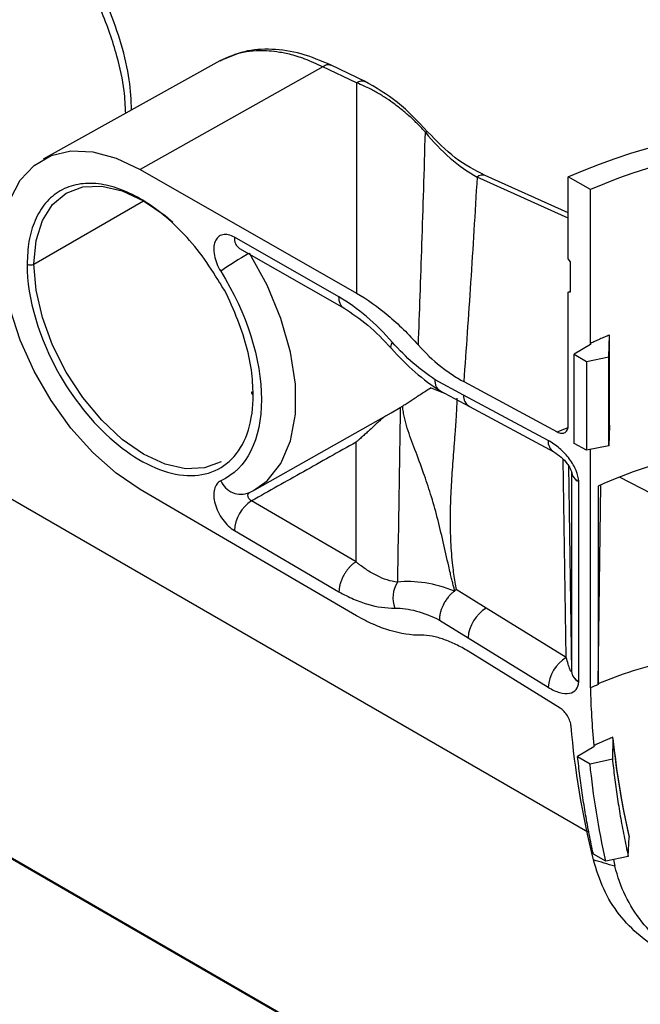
# Model space of a CAD drawing. Header units: millimetres. Extents: x 32 to 1365, y 32 to 1048.
# Tile 19 of 27: x 944 to 982, y 924 to 984. Entities that reach past the tile are written whole.
import ezdxf

# ---------------------------------------------------------------- set-up
doc = ezdxf.new("R2010")
doc.units = ezdxf.units.MM
doc.header["$LTSCALE"] = 5

msp = doc.modelspace()

# ---------------------------------------------------------------- linework, layer by layer
for p, q in [((956.467, 981.301), (945.633, 975.276)), ((965.396, 980.023), (963.249, 981.053)), ((962.769, 980.944), (951.575, 974.651)), ((964.826, 979.957), (962.769, 980.944)), ((964.826, 979.957), (964.83, 967.082)), ((979.002, 934.066), (906.004, 976.207)), ((951.575, 974.651), (964.83, 967.082)), ((977.812, 971.677), (972.222, 974.191)), ((977.812, 971.988), (972.722, 974.277)), ((979.164, 973.423), (977.812, 974.203)), ((977.812, 969.181), (977.812, 974.203)), ((979.164, 964), (979.164, 973.423)), ((945.07, 968.856), (951.788, 972.734)), ((963.759, 966.844), (957.354, 970.502)), ((957.671, 969.812), (964.08, 966.152)), ((977.955, 968.997), (977.812, 969.181)), ((977.955, 967.16), (977.955, 968.997)), ((977.812, 967.14), (977.955, 967.206)), ((977.812, 967.14), (977.955, 967.16)), ((977.812, 959.004), (977.812, 967.14)), ((980.292, 963.186), (980.332, 964.513)), ((980.332, 959.001), (980.332, 964.513)), ((979.164, 963.93), (978.163, 963.337)), ((979.164, 964), (979.164, 963.93)), ((890.819, 963.034), (1332.761, 707.907)), ((978.163, 963.337), (978.919, 962.89)), ((978.163, 957.882), (978.163, 963.337)), ((978.919, 962.89), (980.292, 963.186)), ((978.919, 962.89), (978.919, 957.456)), ((980.292, 957.737), (980.292, 963.186)), ((971.397, 960.841), (969.652, 961.778)), ((970.291, 960.914), (969.36, 961.274)), ((969.923, 961.112), (971.748, 960.132)), ((971.402, 961.66), (977.128, 958.585)), ((976.573, 958.062), (971.397, 960.841)), ((895.569, 960.238), (1337.511, 705.111)), ((966.959, 959.755), (967.511, 960.072)), ((971.748, 960.132), (976.924, 957.353)), ((958.595, 955.037), (966.963, 959.749)), ((977.128, 958.585), (977.793, 958.843)), ((980.332, 959.001), (980.292, 957.737)), ((964.805, 950.628), (964.803, 957.952)), ((978.919, 957.456), (978.163, 957.882)), ((980.292, 957.737), (978.919, 957.456)), ((979.164, 942.903), (979.164, 957.506)), ((977.681, 944.767), (977.502, 956.896)), ((977.821, 956.517), (978.007, 943.911)), ((978.007, 956.143), (978.007, 943.911)), ((989.028, 951.598), (980.946, 955.82)), ((964.83, 947.325), (951.575, 955.06)), ((978.446, 955.538), (978.446, 955.564)), ((978.446, 943.307), (978.446, 955.538)), ((979.633, 943.166), (979.812, 955.349)), ((979.633, 955.269), (979.633, 943.112)), ((958.271, 954.873), (958.53, 955.001)), ((964.805, 950.628), (958.406, 954.362)), ((957.354, 952.536), (963.759, 948.798)), ((972.775, 947.798), (970.94, 948.931)), ((977.681, 944.767), (972.775, 947.798)), ((969.912, 947.06), (971.666, 945.977)), ((971.666, 945.977), (976.573, 942.946)), ((977.303, 941.674), (971.669, 945.154)), ((978.446, 943.281), (978.446, 943.307)), ((979.381, 939.376), (979.381, 939.303)), ((980.547, 939.815), (980.513, 938.56)), ((980.547, 939.815), (980.549, 939.888)), ((979.381, 939.303), (978.383, 938.711)), ((978.383, 938.711), (979.142, 938.262)), ((979.142, 938.262), (980.513, 938.56)), ((981.488, 932.587), (981.533, 933.758)), ((981.535, 933.829), (981.533, 933.758)), ((980.102, 932.294), (979.347, 932.719)), ((981.488, 932.587), (980.102, 932.294)), ((980.572, 932.393), (980.667, 931.981))]:
    msp.add_line(p, q)
at = {"flags": 128}
for points in [[(964.828, 979.961), (964.827, 979.959), (964.826, 979.957)], [(969.188, 976.967), (969.187, 976.967), (969.16, 976.974), (969.116, 976.964), (969.055, 976.94)], [(951.575, 955.06), (950.102, 956.059), (948.674, 957.325), (947.334, 958.82), (946.122, 960.499), (945.077, 962.31), (944.229, 964.198), (943.604, 966.107), (943.221, 967.977), (943.092, 969.752), (943.221, 971.379), (943.604, 972.807), (944.229, 973.994), (945.077, 974.903), (946.122, 975.507), (947.334, 975.787), (948.674, 975.735), (950.102, 975.352), (951.575, 974.651)], [(945.07, 968.856), (945.199, 970.294), (945.581, 971.529), (946.202, 972.512), (947.037, 973.205), (948.055, 973.582), (949.217, 973.628), (950.477, 973.342), (951.787, 972.735), (953.098, 971.829), (953.578, 971.42)], [(958.53, 955.001), (959.356, 955.591), (960.204, 956.655), (960.787, 958.028), (961.084, 959.662), (961.084, 961.498), (960.787, 963.474), (960.204, 965.52), (959.356, 967.564), (958.271, 969.534)], [(956.537, 956.75), (955.519, 956.373), (954.358, 956.327), (953.098, 956.613), (951.787, 957.221), (950.477, 958.126), (949.217, 959.295), (948.055, 960.682), (947.037, 962.235), (946.202, 963.892), (945.581, 965.592), (945.199, 967.268), (945.07, 968.856)], [(966.967, 963.692), (966.951, 963.716), (966.937, 963.778), (966.947, 963.858), (966.98, 963.955), (967.036, 964.066)], [(958.505, 960.855), (958.467, 960.881), (958.44, 960.911), (958.423, 960.944), (958.417, 960.977), (958.423, 961.011), (958.44, 961.044), (958.467, 961.074), (958.484, 961.086)]]:
    msp.add_lwpolyline(points, dxfattribs=at)
for centre, radius, start, end in [((993.517, 937.983), 39.478, 66.55944, 113.44056), ((993.517, 939.891), 36.474, 66.82745, 113.17255), ((972.549, 973.786), 0.52, 70.57564, 128.86409), ((958.096, 970.425), 0.746, 174.07591, 235.23518), ((970.672, 948.065), 24.793, 120.16326, 124.82223), ((944.858, 969.265), 0.461, 242.60967, 297.39033), ((972.173, 960.783), 0.777, 175.74137, 236.92678), ((977.348, 958.004), 0.778, 175.74784, 236.85171), ((978.729, 956.234), 0.727, 186.85084, 247.10207), ((978.761, 956.229), 0.759, 186.4881, 245.5003), ((957.746, 956.098), 1.332, 202.46, 293.22636), ((959.671, 952.417), 2.321, 123.03165, 177.03984), ((968.903, 948.417), 1.835, 148.5165, 199.84396), ((974.033, 945.784), 2.375, 122.00211, 175.34246), ((978.94, 942.753), 2.375, 122.00211, 175.34246), ((978.761, 943.997), 0.759, 186.4881, 245.5003), ((978.793, 943.992), 0.791, 186.15193, 243.95142), ((990.001, 919.227), 26.038, 113.46454, 114.59324)]:
    msp.add_arc(centre, radius, start, end)
msp.add_ellipse((993.517, 945.236), major_axis=(23.095, 0.881), ratio=0.562468, start_param=1.8958, end_param=2.194145)
for points, knots in [([(950.693, 978.09), (950.671, 978.546), (950.617, 979.658), (950.245, 981.336), (949.734, 982.996), (949.175, 984.426), (948.573, 985.696), (947.965, 986.802), (947.377, 987.754), (946.718, 988.704), (945.862, 989.791), (944.644, 991.124), (943.636, 991.885), (943.048, 992.329)], [0, 0, 0, 0, 0.090608, 0.221161, 0.305065, 0.391534, 0.480574, 0.540612, 0.60386, 0.670318, 0.739984, 0.848345, 1, 1, 1, 1]), ([(951.053, 978.29), (951.022, 978.896), (950.957, 980.186), (950.461, 982.311), (949.701, 984.481), (948.719, 986.529), (947.579, 988.382), (946.336, 989.988), (945.039, 991.338), (944.153, 992.004), (943.716, 992.332)], [0, 0, 0, 0, 0.121616, 0.258762, 0.391832, 0.520958, 0.646256, 0.767818, 0.885704, 1, 1, 1, 1]), ([(963.282, 981.038), (962.669, 981.296), (961.439, 981.815), (959.628, 982.071), (957.917, 981.952), (956.951, 981.518), (956.467, 981.301)], [0, 0, 0, 0, 0.2474359, 0.4970923, 0.7481992, 1, 1, 1, 1]), ([(962.769, 980.944), (962.401, 981.112), (961.713, 981.427), (960.769, 981.707), (959.987, 981.859), (958.95, 981.956), (957.725, 981.875), (956.868, 981.477), (956.471, 981.293)], [0, 0, 0, 0, 0.158514, 0.295887, 0.412102, 0.507147, 0.771946, 1, 1, 1, 1]), ([(963.276, 981.029), (963.207, 981.053), (963.06, 981.105), (962.87, 981), (962.769, 980.944)], [0, 0, 0, 0, 0.4670765, 1, 1, 1, 1]), ([(964.828, 979.961), (964.929, 980.016), (965.118, 980.119), (965.266, 980.067), (965.335, 980.042)], [0, 0, 0, 0, 0.531663, 1, 1, 1, 1]), ([(969.055, 976.94), (968.98, 977.021), (968.83, 977.184), (968.596, 977.422), (968.357, 977.655), (968.111, 977.883), (967.858, 978.106), (967.599, 978.321), (967.334, 978.53), (966.984, 978.791), (966.528, 979.1), (966.062, 979.378), (965.644, 979.599), (965.266, 979.782), (964.984, 979.897), (964.828, 979.961)], [0, 0, 0, 0, 0.060829, 0.122076, 0.183735, 0.245804, 0.308283, 0.37117, 0.434468, 0.49818, 0.618326, 0.749158, 0.813666, 0.897279, 1, 1, 1, 1]), ([(969.19, 976.965), (968.593, 977.603), (967.394, 978.885), (966.01, 979.669), (965.314, 980.062)], [0, 0, 0, 0, 0.497352, 1, 1, 1, 1]), ([(968.622, 963.899), (968.659, 964.902), (968.736, 966.965), (968.845, 970.142), (968.953, 973.485), (969.021, 975.77), (969.055, 976.94)], [0, 0, 0, 0, 0.230857, 0.4744694, 0.7308469, 1, 1, 1, 1]), ([(969.055, 976.94), (969.526, 976.34), (970.035, 975.816), (971.115, 974.888), (971.667, 974.502), (972.222, 974.191)], [0, 0, 0, 0, 0.5, 0.5, 1, 1, 1, 1]), ([(972.721, 974.277), (972.099, 974.6), (970.861, 975.243), (969.745, 976.393), (969.19, 976.965)], [0, 0, 0, 0, 0.502484, 1, 1, 1, 1]), ([(956.466, 967.699), (956.112, 968.266), (955.407, 969.394), (954.158, 970.843), (952.869, 972.019), (951.575, 972.902), (950.282, 973.512), (948.99, 973.829), (947.748, 973.803), (946.64, 973.403), (945.739, 972.643), (945.1, 971.578), (944.714, 970.309), (944.668, 969.331), (944.645, 968.856)], [0, 0, 0, 0, 0.086897, 0.172713, 0.255105, 0.33284, 0.410574, 0.492966, 0.578782, 0.66642, 0.754057, 0.839874, 0.922265, 1, 1, 1, 1]), ([(972.222, 974.191), (972.158, 973.1), (972.031, 970.95), (971.828, 967.77), (971.621, 964.684), (971.474, 962.657), (971.402, 961.66)], [0, 0, 0, 0, 0.2611513, 0.5148677, 0.7611502, 1, 1, 1, 1]), ([(957.354, 970.502), (957.098, 970.649), (956.844, 970.702), (956.529, 970.631), (956.435, 970.583), (956.278, 970.441), (956.215, 970.347), (956.125, 970.124), (956.098, 969.992), (956.082, 969.708), (956.094, 969.551), (956.155, 969.23), (956.205, 969.063), (956.337, 968.734), (956.418, 968.574), (956.515, 968.418)], [0, 0, 0, 0, 0.25, 0.25, 0.375, 0.375, 0.5, 0.5, 0.625, 0.625, 0.75, 0.75, 0.875, 0.875, 1, 1, 1, 1]), ([(956.515, 968.418), (958.101, 965.874), (959.009, 963.015), (959.009, 958.113), (958.101, 956.302), (956.515, 955.589)], [0, 0, 0, 0, 0.5, 0.5, 1, 1, 1, 1]), ([(958.505, 960.855), (958.482, 961.356), (958.435, 962.387), (958.054, 964.105), (957.397, 965.894), (956.842, 967.13), (956.469, 967.694), (956.466, 967.699)], [0, 0, 0, 0, 0.232516, 0.478959, 0.735648, 0.997784, 1, 1, 1, 1]), ([(967.036, 964.066), (966.524, 964.653), (965.994, 965.178), (964.898, 966.109), (964.326, 966.517), (963.759, 966.844)], [0, 0, 0, 0, 0.5, 0.5, 1, 1, 1, 1]), ([(964.076, 966.163), (964.053, 966.174), (963.974, 966.213), (963.873, 966.344), (963.778, 966.556), (963.766, 966.746), (963.759, 966.844)], [0, 0, 0, 0, 0.111264, 0.387758, 0.684009, 1, 1, 1, 1]), ([(964.83, 967.082), (965.488, 966.702), (966.134, 966.245), (967.402, 965.182), (968.028, 964.571), (968.622, 963.899)], [0, 0, 0, 0, 0.5, 0.5, 1, 1, 1, 1]), ([(964.05, 966.169), (964.55, 965.847), (965.552, 965.201), (966.495, 964.196), (966.967, 963.692)], [0, 0, 0, 0, 0.498993, 1, 1, 1, 1]), ([(980.332, 964.513), (980.232, 964.472), (980.034, 964.389), (979.74, 964.262), (979.45, 964.133), (979.259, 964.044), (979.164, 964)], [0, 0, 0, 0, 0.25003, 0.499999, 0.749968, 1, 1, 1, 1]), ([(966.967, 963.692), (967.448, 963.182), (968.406, 962.166), (969.448, 961.445), (969.966, 961.087)], [0, 0, 0, 0, 0.502563, 1, 1, 1, 1]), ([(969.652, 961.778), (969.197, 962.075), (968.751, 962.411), (967.877, 963.171), (967.447, 963.595), (967.036, 964.066)], [0, 0, 0, 0, 0.5, 0.5, 1, 1, 1, 1]), ([(968.622, 963.899), (969.052, 963.411), (969.51, 962.98), (970.212, 962.42), (970.449, 962.247), (970.925, 961.931), (971.163, 961.788), (971.402, 961.66)], [0, 0, 0, 0, 0.5, 0.5, 0.75, 0.75, 1, 1, 1, 1]), ([(946.675, 962.026), (947.644, 960.347), (948.879, 958.872), (951.567, 956.703), (952.961, 956.057), (955.493, 955.806), (956.575, 956.207), (958.098, 957.96), (958.505, 959.272), (958.505, 960.855)], [0, 0, 0, 0, 0.25, 0.25, 0.5, 0.5, 0.75, 0.75, 1, 1, 1, 1]), ([(969.973, 961.104), (969.952, 961.109), (969.84, 961.138), (969.744, 961.302), (969.662, 961.53), (969.655, 961.692), (969.652, 961.778)], [0, 0, 0, 0, 0.092638, 0.486823, 0.728707, 1, 1, 1, 1]), ([(967.651, 960.161), (967.688, 960.185), (967.762, 960.232), (967.878, 960.307), (967.996, 960.385), (968.118, 960.465), (968.243, 960.547), (968.372, 960.632), (968.551, 960.75), (968.783, 960.902), (969.069, 961.089), (969.261, 961.211), (969.36, 961.274)], [0, 0, 0, 0, 0.068753, 0.138024, 0.2081, 0.279259, 0.351767, 0.425874, 0.501815, 0.660144, 0.825731, 1, 1, 1, 1]), ([(970.98, 960.648), (970.977, 960.521), (970.972, 960.277), (970.958, 959.916), (970.938, 959.555), (970.911, 959.117), (970.865, 958.503), (970.788, 957.527), (970.687, 956.258), (970.597, 954.773), (970.559, 953.307), (970.583, 952.08), (970.642, 951.123), (970.705, 950.458), (970.777, 949.879), (970.85, 949.391), (970.911, 949.08), (970.94, 948.931)], [0, 0, 0, 0, 0.032422, 0.062443, 0.092568, 0.124945, 0.174646, 0.250068, 0.375238, 0.500358, 0.630707, 0.75034, 0.813894, 0.875215, 0.920326, 0.961916, 1, 1, 1, 1]), ([(967.511, 960.072), (967.534, 960.087), (967.58, 960.116), (967.627, 960.146), (967.651, 960.161)], [0, 0, 0, 0, 0.498825, 1, 1, 1, 1]), ([(970.858, 948.847), (970.837, 948.925), (970.791, 949.087), (970.725, 949.339), (970.655, 949.623), (970.574, 949.965), (970.399, 950.721), (970.142, 951.864), (969.788, 953.346), (969.393, 954.754), (968.923, 956.147), (968.508, 957.26), (968.164, 958.156), (967.94, 958.802), (967.789, 959.346), (967.703, 959.804), (967.669, 960.038), (967.651, 960.161)], [0, 0, 0, 0, 0.019029, 0.039603, 0.061725, 0.08861, 0.123503, 0.247264, 0.371417, 0.496221, 0.612024, 0.748426, 0.811829, 0.875034, 0.937781, 0.967381, 1, 1, 1, 1]), ([(966.653, 959.579), (966.639, 959.571), (966.606, 959.553), (966.556, 959.518), (966.499, 959.476), (966.435, 959.425), (966.352, 959.355), (966.244, 959.261), (966.092, 959.122), (965.892, 958.935), (965.668, 958.723), (965.439, 958.51), (965.263, 958.351), (965.119, 958.226), (965.024, 958.143), (964.941, 958.072), (964.882, 958.024), (964.842, 957.989), (964.815, 957.967), (964.806, 957.956), (964.803, 957.952)], [0, 0, 0, 0, 0.01776, 0.039046, 0.064014, 0.092747, 0.125294, 0.182076, 0.25039, 0.358379, 0.500456, 0.62427, 0.750034, 0.805989, 0.875014, 0.918534, 0.952751, 0.977701, 0.993422, 1, 1, 1, 1]), ([(977.128, 958.585), (977.219, 958.536), (977.308, 958.508), (977.474, 958.497), (977.55, 958.514), (977.739, 958.629), (977.812, 958.793), (977.812, 959.004)], [0, 0, 0, 0, 0.25, 0.25, 0.5, 0.5, 1, 1, 1, 1]), ([(964.803, 957.952), (963.73, 957.349), (961.598, 956.152), (959.465, 954.956), (958.406, 954.362)], [0, 0, 0, 0, 0.503578, 1, 1, 1, 1]), ([(978.446, 955.564), (978.442, 955.761), (978.389, 955.983), (978.197, 956.448), (978.056, 956.689), (977.709, 957.152), (977.502, 957.374), (977.054, 957.765), (976.812, 957.933), (976.573, 958.062)], [0, 0, 0, 0, 0.25, 0.25, 0.5, 0.5, 0.75, 0.75, 1, 1, 1, 1]), ([(976.924, 957.352), (977.078, 957.255), (977.368, 957.072), (977.686, 956.727), (977.876, 956.442), (977.96, 956.281), (978.004, 956.166), (978.025, 956.095), (978.037, 956.032), (978.037, 956.001), (978.038, 955.985)], [0, 0, 0, 0, 0.340261, 0.639657, 0.761213, 0.859904, 0.900856, 0.93693, 0.969361, 1, 1, 1, 1]), ([(956.515, 955.589), (956.324, 955.503), (956.186, 955.319), (956.094, 954.942), (956.082, 954.8), (956.097, 954.498), (956.125, 954.335), (956.214, 954.008), (956.278, 953.84), (956.434, 953.518), (956.529, 953.36), (956.738, 953.071), (956.855, 952.938), (957.098, 952.708), (957.224, 952.612), (957.354, 952.536)], [0, 0, 0, 0, 0.25, 0.25, 0.375, 0.375, 0.5, 0.5, 0.625, 0.625, 0.75, 0.75, 0.875, 0.875, 1, 1, 1, 1]), ([(958.406, 954.362), (958.357, 954.384), (958.31, 954.421), (958.233, 954.513), (958.204, 954.569), (958.175, 954.679), (958.175, 954.733), (958.204, 954.822), (958.233, 954.856), (958.271, 954.873)], [0, 0, 0, 0, 0.25, 0.25, 0.5, 0.5, 0.75, 0.75, 1, 1, 1, 1]), ([(964.802, 950.622), (964.782, 950.61), (964.739, 950.583), (964.669, 950.534), (964.589, 950.471), (964.498, 950.39), (964.398, 950.29), (964.291, 950.167), (964.181, 950.02), (964.072, 949.849), (963.969, 949.655), (963.881, 949.445), (963.813, 949.226), (963.768, 949.005), (963.762, 948.867), (963.759, 948.798)], [0, 0, 0, 0, 0.035905, 0.078489, 0.128105, 0.185087, 0.249697, 0.322073, 0.40215, 0.489586, 0.583688, 0.683376, 0.787191, 0.893374, 1, 1, 1, 1]), ([(964.802, 950.622), (964.803, 950.623), (964.805, 950.625), (964.805, 950.627), (964.805, 950.628)], [0, 0, 0, 0, 0.438686, 1, 1, 1, 1]), ([(967.338, 949.375), (966.918, 949.431), (966.496, 949.569), (965.861, 949.886), (965.648, 950.011), (965.33, 950.223), (965.224, 950.298), (965.065, 950.415), (964.986, 950.475), (964.908, 950.538), (964.855, 950.579), (964.831, 950.601), (964.802, 950.622)], [0, 0, 0, 0, 0.5, 0.5, 0.75, 0.75, 0.875, 0.875, 0.9375, 0.96875, 0.96875, 1, 1, 1, 1]), ([(970.84, 948.83), (970.23, 949.068), (969.622, 949.239), (968.45, 949.428), (967.882, 949.448), (967.338, 949.375)], [0, 0, 0, 0, 0.5, 0.5, 1, 1, 1, 1]), ([(963.759, 948.798), (964.056, 948.628), (964.352, 948.478), (964.943, 948.219), (965.236, 948.113), (966.095, 947.862), (966.647, 947.783), (967.177, 947.794)], [0, 0, 0, 0, 0.25, 0.25, 0.5, 0.5, 1, 1, 1, 1]), ([(970.84, 948.83), (970.813, 948.81), (970.759, 948.77), (970.678, 948.701), (970.598, 948.625), (970.52, 948.542), (970.443, 948.453), (970.37, 948.357), (970.299, 948.255), (970.232, 948.148), (970.163, 948.024), (970.092, 947.875), (970.021, 947.696), (969.962, 947.495), (969.919, 947.276), (969.914, 947.134), (969.912, 947.06)], [0, 0, 0, 0, 0.05301, 0.106672, 0.160986, 0.215952, 0.271573, 0.327847, 0.384777, 0.442361, 0.500602, 0.579718, 0.66922, 0.769105, 0.879367, 1, 1, 1, 1]), ([(970.84, 948.83), (970.844, 948.833), (970.851, 948.838), (970.856, 948.844), (970.858, 948.847)], [0, 0, 0, 0, 0.542377, 1, 1, 1, 1]), ([(970.94, 948.931), (970.94, 948.93), (970.941, 948.926), (970.936, 948.921), (970.928, 948.915), (970.917, 948.904), (970.892, 948.882), (970.872, 948.862), (970.858, 948.847)], [0, 0, 0, 0, 0.051268, 0.110934, 0.179267, 0.298858, 0.508137, 1, 1, 1, 1]), ([(968.786, 946.129), (968.171, 946.124), (967.532, 946.224), (966.539, 946.524), (966.201, 946.649), (965.517, 946.951), (965.174, 947.126), (964.83, 947.325)], [0, 0, 0, 0, 0.5, 0.5, 0.75, 0.75, 1, 1, 1, 1]), ([(967.177, 947.794), (967.603, 947.803), (968.046, 947.738), (968.961, 947.487), (969.435, 947.3), (969.912, 947.06)], [0, 0, 0, 0, 0.5, 0.5, 1, 1, 1, 1]), ([(971.669, 945.154), (971.421, 945.307), (971.173, 945.444), (970.679, 945.684), (970.432, 945.787), (969.946, 945.955), (969.706, 946.02), (969.236, 946.108), (969.007, 946.131), (968.786, 946.129)], [0, 0, 0, 0, 0.25, 0.25, 0.5, 0.5, 0.75, 0.75, 1, 1, 1, 1]), ([(979.633, 943.166), (981.035, 943.753), (982.53, 944.232), (984.904, 944.795), (985.718, 944.957), (987.391, 945.225), (988.24, 945.331), (989.101, 945.407)], [0, 0, 0, 0, 0.5, 0.5, 0.75, 0.75, 1, 1, 1, 1]), ([(978.007, 943.907), (978.006, 943.875), (977.997, 943.872), (977.964, 943.924), (977.939, 943.979), (977.849, 944.218), (977.765, 944.479), (977.681, 944.767)], [0, 0, 0, 0, 0.25, 0.25, 0.5, 0.5, 1, 1, 1, 1]), ([(976.573, 942.946), (976.812, 942.798), (977.054, 942.688), (977.502, 942.561), (977.709, 942.544), (978.056, 942.607), (978.197, 942.686), (978.389, 942.927), (978.442, 943.089), (978.446, 943.281)], [0, 0, 0, 0, 0.25, 0.25, 0.5, 0.5, 0.75, 0.75, 1, 1, 1, 1]), ([(977.983, 940.554), (977.974, 940.656), (977.95, 940.764), (977.874, 940.983), (977.823, 941.09), (977.637, 941.396), (977.473, 941.569), (977.303, 941.674)], [0, 0, 0, 0, 0.25, 0.25, 0.5, 0.5, 1, 1, 1, 1]), ([(980.549, 939.888), (980.45, 939.847), (980.251, 939.765), (979.958, 939.638), (979.667, 939.508), (979.476, 939.42), (979.381, 939.376)], [0, 0, 0, 0, 0.250032, 0.499999, 0.749968, 1, 1, 1, 1]), ([(979.347, 932.719), (979.304, 932.922), (979.216, 933.328), (979.094, 933.934), (978.979, 934.539), (978.872, 935.141), (978.772, 935.742), (978.679, 936.34), (978.594, 936.936), (978.516, 937.53), (978.445, 938.122), (978.404, 938.514), (978.383, 938.711)], [0, 0, 0, 0, 0.099844, 0.199657, 0.299462, 0.399285, 0.499151, 0.599085, 0.699112, 0.799257, 0.899545, 1, 1, 1, 1]), ([(980.513, 938.56), (980.533, 938.371), (980.573, 937.992), (980.642, 937.418), (980.719, 936.837), (980.803, 936.25), (980.896, 935.656), (980.997, 935.056), (981.106, 934.448), (981.224, 933.834), (981.351, 933.214), (981.442, 932.796), (981.488, 932.587)], [0, 0, 0, 0, 0.096934, 0.194487, 0.29268, 0.391535, 0.491077, 0.591331, 0.692322, 0.794078, 0.896627, 1, 1, 1, 1]), ([(985.807, 925.869), (985.65, 925.907), (984.883, 926.091), (983.637, 926.685), (982.145, 927.687), (980.895, 928.992), (979.909, 930.553), (979.536, 931.766), (979.349, 932.372)], [0, 0, 0, 0, 0.048299, 0.235782, 0.424044, 0.612241, 0.806141, 1, 1, 1, 1]), ([(993.056, 924.706), (991.654, 924.685), (990.28, 924.753), (988.605, 925.043), (988.272, 925.112), (987.623, 925.27), (987.305, 925.359), (986.371, 925.662), (985.774, 925.909), (984.919, 926.362), (984.644, 926.525), (984.118, 926.874), (983.866, 927.06), (983.142, 927.653), (982.704, 928.095), (981.92, 929.087), (981.588, 929.617), (981.039, 930.747), (980.823, 931.345), (980.667, 931.981)], [0, 0, 0, 0, 0.25, 0.25, 0.3125, 0.3125, 0.375, 0.375, 0.5, 0.5, 0.5625, 0.5625, 0.625, 0.625, 0.75, 0.75, 0.875, 0.875, 1, 1, 1, 1])]:
    msp.add_open_spline(points, degree=3, knots=knots)
for points in [[(944.645, 968.856), (944.645, 966.733), (945.376, 964.276), (946.675, 962.026)], [(967.511, 960.072), (967.46, 956.506), (967.404, 952.94), (967.338, 949.375)], [(978.007, 956.147), (978.007, 956.146), (978.007, 956.144), (978.007, 956.143)], [(978.007, 943.911), (978.007, 943.91), (978.007, 943.908), (978.007, 943.907)], [(979.633, 943.112), (979.633, 943.13), (979.633, 943.148), (979.633, 943.166)], [(979.164, 942.903), (979.188, 941.751), (979.261, 940.575), (979.381, 939.376)], [(979.349, 932.372), (978.672, 935.173), (978.217, 937.9), (977.983, 940.554)], [(980.547, 939.815), (980.746, 937.844), (981.074, 935.825), (981.533, 933.758)], [(981.535, 933.829), (981.078, 935.888), (980.748, 937.916), (980.549, 939.888)], [(980.102, 932.294), (979.662, 934.311), (979.34, 936.314), (979.142, 938.262)], [(980.667, 931.981), (980.227, 932.115), (979.788, 932.245), (979.349, 932.372)]]:
    msp.add_open_spline(points, degree=3)

doc.saveas('drawing.dxf')
